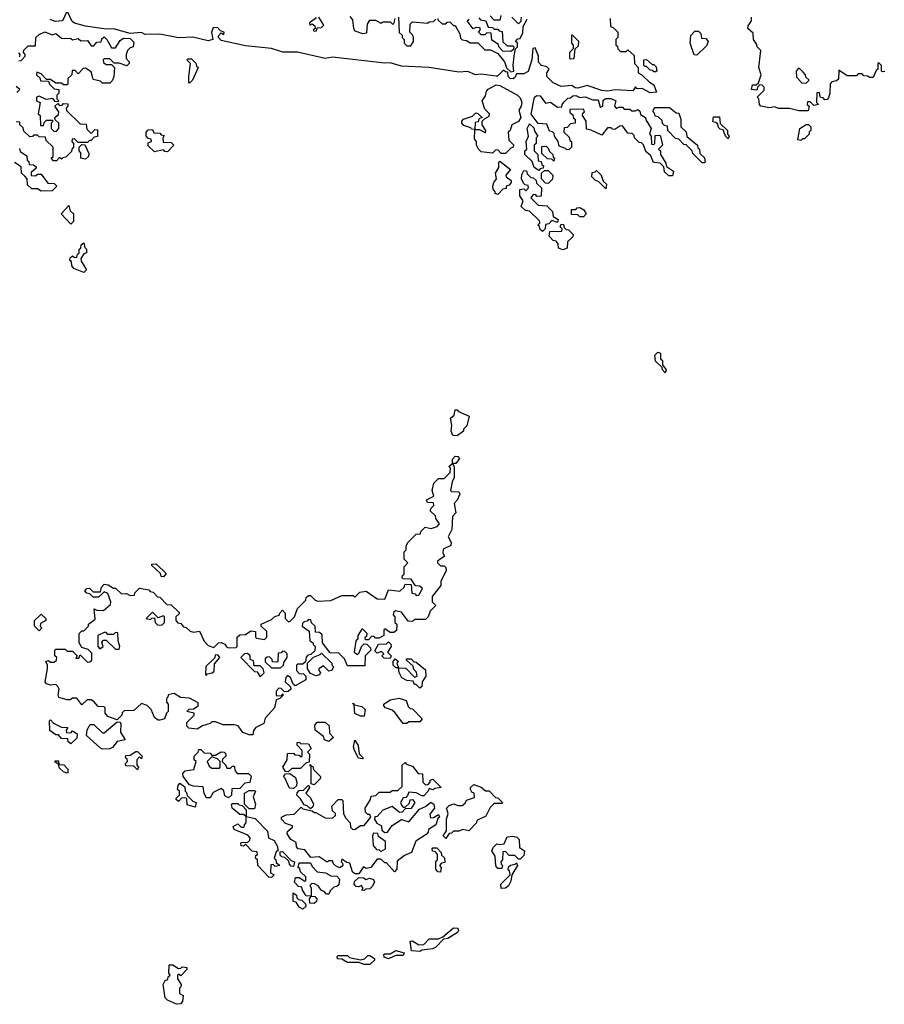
# Model space of a CAD drawing. Extents: x 2889633 to 3052318, y 540750 to 918690.
# Tile 226 of 256: x 2930160 to 2934815, y 738718 to 744022. Entities that reach past the tile are written whole.
import ezdxf

# ---------------------------------------------------------------- set-up
doc = ezdxf.new("R2010")
doc.units = 0

msp = doc.modelspace()

# ---------------------------------------------------------------- linework, layer by layer
at = {"layer": '0CON02XD'}
for points in [[(2933338.3, 744028.3), (2933340, 743985), (2933355, 743980), (2933380, 743955), (2933380, 743925), (2933370, 743915), (2933370, 743885), (2933378.3, 743878.3), (2933380, 743865), (2933395, 743850), (2933425, 743850), (2933435, 743860), (2933468.3, 743828.3), (2933470, 743785), (2933490, 743765), (2933490, 743735), (2933510, 743725), (2933550, 743685), (2933575, 743670), (2933588.3, 743631.7), (2933555, 743627.5), (2933511.7, 743651.7), (2933485, 743650), (2933475, 743660), (2933461.7, 743638.3), (2933365, 743643.8), (2933325, 743637.5), (2933295, 743640), (2933215, 743666.7), (2933165, 743653.3), (2933150, 743655), (2933133, 743667), (2933075, 743662.5), (2933031.7, 743681.7), (2932997.5, 743715), (2932997.5, 743735), (2933010, 743755), (2932998.3, 743768.3), (2932970, 743775), (2932953, 743793), (2932952.5, 743825), (2932935, 743870), (2932923, 743867), (2932916.7, 743805), (2932898.3, 743741.7), (2932875, 743730), (2932835, 743730), (2932828.3, 743711.7), (2932816.4, 743703.6), (2932800, 743705), (2932790, 743715), (2932788.3, 743738.3), (2932775, 743740), (2932765, 743750), (2932732.5, 743717.5), (2932725, 743716.7), (2932645, 743727.5), (2932613.9, 743723.9), (2932573, 743743), (2932525, 743738.8), (2932365, 743763.3), (2932215, 743772), (2932155, 743788.8), (2932125, 743786.7), (2931845, 743820), (2931805, 743812.5), (2931655, 743846.7), (2931577, 743847), (2931515, 743866.7), (2931375, 743880), (2931245, 743910), (2931230, 743925), (2931230, 743935), (2931245, 743950), (2931258.3, 743941.7), (2931260, 743955), (2931241.7, 743961.7), (2931225, 743980), (2931201.7, 743978.3), (2931192.5, 743955), (2931200, 743915), (2931175, 743907.5), (2931093, 743927), (2931015, 743923.3), (2930915, 743943.3), (2930835, 743942.5), (2930815, 743952.5), (2930755, 743947.5), (2930665, 743973.3), (2930625, 743970), (2930515, 743986.7), (2930455, 744003.3), (2930442.3, 744012.3), (2930415, 744070), (2930390, 744015), (2930351.7, 744011.7), (2930323.3, 744023.3)], [(2931758.3, 744031.7), (2931720, 744005), (2931721.7, 743991.7), (2931735, 744000), (2931748.3, 743988.3), (2931750, 743975), (2931740, 743965), (2931745, 743960), (2931758.3, 743961.7), (2931761.7, 743978.3), (2931785, 743980), (2931797, 743993), (2931770, 744035)], [(2931938.3, 744038.3), (2931951.7, 744021.7), (2931957.5, 743975), (2931965, 743962.5), (2932005, 743947.5), (2932028.3, 743951.7), (2932032.5, 743997.5), (2932045, 744020), (2932075, 744020), (2932105, 744002.5), (2932115, 744010), (2932155, 744010), (2932165, 744000), (2932175, 744000), (2932181.7, 744028.3)], [(2932200, 744035), (2932203, 743953), (2932218.3, 743938.3), (2932220, 743925), (2932230, 743915), (2932230, 743895), (2932245, 743880), (2932265, 743880), (2932280, 743905), (2932280, 743925), (2932275, 743940), (2932260, 743955), (2932261.7, 743998.3), (2932275, 744010), (2932355, 744002.5), (2932365, 744010), (2932388.3, 744011.7), (2932400, 744025)], [(2932411.7, 744028.3), (2932411.7, 744021.7), (2932435, 744000), (2932455, 744000), (2932461.7, 744008.3), (2932475, 744010), (2932495, 743990), (2932505, 743990), (2932530, 743945), (2932533, 743923), (2932543, 743913), (2932565, 743910), (2932585, 743897.5), (2932627, 743897), (2932665, 743860), (2932695, 743860), (2932735, 743840), (2932770, 743795), (2932781.7, 743761.7), (2932805, 743740), (2932820, 743745), (2932816.7, 743775), (2932822.5, 743827.5), (2932830, 743865), (2932840, 743875), (2932840, 743895), (2932830, 743905), (2932841.7, 743918.3), (2932855, 743920), (2932869.3, 743950.7), (2932870, 743985), (2932892.5, 744025)], [(2932805, 743850), (2932761.7, 743851.7), (2932740, 743875), (2932738.3, 743888.3), (2932701.7, 743911.7), (2932698.3, 743948.3), (2932675, 743950), (2932665, 743940), (2932645, 743940), (2932630, 743955), (2932640, 743965), (2932638.3, 743978.3), (2932615, 743980), (2932601.7, 743971.7), (2932570, 744015), (2932580, 744025)], [(2932631.7, 744031.7), (2932641.7, 744021.7), (2932670, 744015), (2932681.7, 743981.7), (2932705, 743980), (2932715, 743970), (2932735, 743970), (2932741.7, 743961.7), (2932758.3, 743958.3), (2932761.7, 743901.7), (2932785, 743880), (2932815, 743880), (2932820, 743875), (2932818.3, 743861.7), (2932805, 743850)], [(2932750, 744045), (2932745, 744020), (2932715, 744020), (2932693, 744043)], [(2932860, 744035), (2932858.3, 744021.7), (2932857.5, 744012.5), (2932845, 744000), (2932810, 744035)], [(2934405, 743530), (2934355, 743530), (2934305, 743542.5), (2934245, 743542.5), (2934225, 743552.5), (2934195, 743547.5), (2934150, 743555), (2934142.5, 743565), (2934140, 743595), (2934130, 743605), (2934168.3, 743641.7), (2934168.3, 743658.3), (2934158.3, 743668.3), (2934145, 743670), (2934131.7, 743658.3), (2934128.3, 743641.7), (2934100, 743645), (2934105, 743670), (2934125, 743670), (2934138.3, 743681.7), (2934152.5, 743725), (2934140, 743765), (2934150, 743855), (2934130, 743875), (2934128.3, 743888.3), (2934110, 743915), (2934108.3, 743948.3), (2934080, 743975), (2934081.7, 743988.3), (2934100, 744015), (2934100, 744035)], [(2930155, 743800), (2930168.3, 743801.7), (2930190, 743825), (2930190, 743835), (2930180, 743845), (2930181.7, 743858.3), (2930205, 743880), (2930245, 743880), (2930247.5, 743925), (2930265, 743942.5), (2930295, 743956.7), (2930335, 743940), (2930355, 743947.5), (2930385, 743922.5), (2930435, 743920), (2930445, 743912.5), (2930475, 743920), (2930488.3, 743908.3), (2930525, 743910), (2930545, 743880), (2930558.3, 743881.7), (2930575, 743900), (2930598.3, 743901.7), (2930601.7, 743918.3), (2930615, 743930), (2930630, 743915), (2930655, 743870), (2930675, 743870), (2930700.7, 743909.3), (2930718.3, 743921.7), (2930755, 743920), (2930775, 743900), (2930770, 743875), (2930755, 743870), (2930740, 743855), (2930732.5, 743835), (2930733, 743813), (2930750, 743795), (2930750, 743785), (2930737, 743773), (2930695, 743787.5), (2930668.3, 743788.3), (2930645, 743810), (2930615, 743810), (2930610, 743805), (2930611.7, 743791.7), (2930625, 743780), (2930655, 743780), (2930670, 743765), (2930667, 743713), (2930658.3, 743691.7), (2930645, 743680), (2930605, 743680), (2930595, 743690), (2930555, 743700), (2930545, 743740), (2930515, 743760), (2930501.7, 743758.3), (2930475, 743730), (2930458.3, 743748.3), (2930441.7, 743748.3), (2930440, 743725), (2930420, 743705), (2930420, 743675), (2930415, 743670), (2930395, 743670), (2930385, 743680), (2930355, 743680), (2930325, 743700), (2930305, 743700), (2930275, 743730), (2930251.7, 743738.3), (2930250, 743725), (2930268.3, 743708.3), (2930271.7, 743691.7), (2930315, 743690), (2930320, 743675), (2930345, 743650), (2930370, 743645), (2930370, 743625), (2930360, 743615), (2930360, 743595), (2930370, 743585), (2930365, 743580), (2930351.7, 743581.7), (2930337.5, 743597.5), (2930302.5, 743592.5), (2930265, 743610), (2930250, 743605), (2930250, 743585), (2930270, 743575), (2930260, 743515), (2930270, 743505), (2930271.7, 743451.7), (2930288.3, 743451.7), (2930291.7, 743468.3), (2930305, 743480), (2930335, 743480), (2930340, 743475), (2930330, 743465), (2930330, 743435), (2930345, 743420), (2930358.3, 743421.7), (2930370, 743435), (2930370, 743465), (2930351.7, 743481.7), (2930350, 743495), (2930368.3, 743511.7), (2930370, 743525), (2930350, 743555), (2930365, 743570), (2930375, 743560), (2930388.3, 743561.7), (2930395, 743570), (2930418.3, 743568.3), (2930420, 743555), (2930410, 743545), (2930411.7, 743531.7), (2930485, 743460), (2930518.3, 743458.3), (2930521.7, 743431.7), (2930541.7, 743411.7), (2930548.3, 743411.7), (2930565, 743430), (2930578.3, 743428.3), (2930578.3, 743391.7), (2930561.7, 743388.3), (2930545, 743370), (2930535, 743370), (2930525, 743360), (2930475, 743360), (2930455, 743380), (2930441.7, 743378.3), (2930440, 743365), (2930450, 743355), (2930450, 743335), (2930440, 743325), (2930438.3, 743311.7), (2930408.3, 743281.7), (2930391.7, 743278.3), (2930385, 743270), (2930375, 743280), (2930358.3, 743261.7), (2930341.7, 743261.7), (2930330, 743275), (2930340, 743285), (2930340, 743335), (2930301.7, 743371.7), (2930298.3, 743388.3), (2930265, 743390), (2930255, 743400), (2930235, 743400), (2930228.3, 743391.7), (2930215, 743390), (2930181.7, 743421.7), (2930178.3, 743438.3), (2930160, 743455), (2930160, 743470), (2930141.7, 743471.7)], [(2933125, 743810), (2933145, 743812.5), (2933150, 743865), (2933168.3, 743881.7), (2933170, 743905), (2933135, 743940), (2933130, 743935), (2933130, 743895), (2933140, 743885), (2933140, 743865), (2933120, 743845), (2933120, 743815), (2933125, 743810)], [(2933805, 743830), (2933791.7, 743831.7), (2933770, 743895), (2933773, 743937), (2933795, 743960), (2933815, 743960), (2933827, 743947), (2933831.7, 743921.7), (2933855, 743920), (2933867.5, 743905), (2933858.3, 743881.7), (2933805, 743830)], [(2930153, 743843), (2930160, 743835), (2930158.3, 743821.7)], [(2931075, 743680), (2931070, 743685), (2931070, 743715), (2931080, 743785), (2931060, 743805), (2931065, 743810), (2931085, 743810), (2931108.3, 743788.3), (2931111.7, 743771.7), (2931120, 743765), (2931090, 743695), (2931075, 743680)], [(2933585, 743740), (2933575, 743740), (2933568.3, 743748.3), (2933555, 743750), (2933535, 743770), (2933525, 743770), (2933520, 743775), (2933520, 743805), (2933535, 743807.5), (2933565, 743780), (2933575, 743780), (2933587, 743767), (2933590, 743745), (2933585, 743740)], [(2934395, 743680), (2934410, 743695), (2934391.7, 743711.7), (2934390, 743725), (2934378.3, 743738.3), (2934358.3, 743758.3), (2934351.7, 743758.3), (2934340, 743745), (2934341.7, 743711.7), (2934371.7, 743681.7), (2934395, 743680)], [(2934818.3, 743741.7), (2934805, 743740), (2934800, 743745), (2934800, 743775), (2934785, 743790), (2934780, 743785), (2934780, 743755), (2934771.7, 743748.3), (2934755, 743710), (2934735, 743710), (2934727, 743717), (2934705, 743720), (2934695, 743730), (2934675, 743730), (2934665, 743720), (2934615, 743720), (2934570, 743750), (2934568.3, 743701.7), (2934558.3, 743691.7), (2934533, 743687), (2934523, 743677), (2934522.5, 743625), (2934515, 743600), (2934508.3, 743591.7), (2934495, 743590), (2934485, 743600), (2934471.7, 743601.7), (2934465, 743630), (2934451.7, 743628.3), (2934450, 743575), (2934460, 743565), (2934435, 743560), (2934415, 743580), (2934401.7, 743578.3), (2934400, 743565), (2934410, 743555), (2934405, 743530)], [(2930145, 743630), (2930160, 743645), (2930141.7, 743661.7)], [(2932775, 743300), (2932751.7, 743301.7), (2932735, 743320), (2932721.7, 743318.3), (2932705, 743302.5), (2932645, 743310), (2932630, 743325), (2932620, 743345), (2932620, 743365), (2932608.3, 743378.3), (2932610, 743430), (2932591.7, 743431.7), (2932588.3, 743438.3), (2932551.7, 743451.7), (2932540, 743465), (2932540, 743475), (2932550, 743485), (2932598.3, 743501.7), (2932615, 743520), (2932627, 743517), (2932650, 743495), (2932631.7, 743488.3), (2932628.3, 743471.7), (2932611.7, 743468.3), (2932610, 743430), (2932635, 743430), (2932668.3, 743411.7), (2932670, 743425), (2932650, 743455), (2932650, 743475), (2932661.7, 743488.3), (2932688.3, 743501.7), (2932690, 743515), (2932665, 743540), (2932650, 743585), (2932668.3, 743611.7), (2932673, 743637), (2932681.7, 743648.3), (2932725, 743670), (2932745, 743667.5), (2932840, 743615), (2932855, 743600), (2932863.3, 743575), (2932860, 743555), (2932847.5, 743535), (2932857.5, 743495), (2932845, 743472.5), (2932810, 743455), (2932800, 743425), (2932790, 743415), (2932793, 743373), (2932818.3, 743348.3), (2932817.5, 743335), (2932805, 743330), (2932775, 743300)], [(2933675, 743180), (2933655, 743180), (2933631.7, 743201.7), (2933628.3, 743228.3), (2933608.3, 743248.3), (2933571.7, 743251.7), (2933558.3, 743288.3), (2933531.7, 743311.7), (2933518.3, 743348.3), (2933508.3, 743358.3), (2933495, 743360), (2933470, 743385), (2933468.3, 743398.3), (2933458.3, 743408.3), (2933435, 743410), (2933405, 743450), (2933391.7, 743448.3), (2933365, 743430), (2933351.7, 743431.7), (2933345, 743440), (2933325, 743440), (2933295, 743400), (2933237, 743427), (2933211.7, 743431.7), (2933210, 743475), (2933190, 743505), (2933191.7, 743518.3), (2933200, 743525), (2933195, 743540), (2933121.7, 743538.3), (2933121.7, 743521.7), (2933138.3, 743508.3), (2933141.7, 743491.7), (2933150, 743485), (2933150, 743465), (2933125, 743460), (2933108.3, 743441.7), (2933091.7, 743438.3), (2933090, 743415), (2933118.3, 743388.3), (2933121.7, 743371.7), (2933130, 743365), (2933130, 743335), (2933118.3, 743321.7), (2933105, 743320), (2933098.3, 743328.3), (2933065, 743340), (2933060, 743365), (2933040, 743395), (2933038.3, 743408.3), (2933028.3, 743418.3), (2933011.7, 743421.7), (2932998.3, 743458.3), (2932951.7, 743461.7), (2932913, 743513), (2932932.5, 743605), (2932945, 743612.5), (2932961.7, 743611.7), (2932991.7, 743571.7), (2933017, 743577), (2933055, 743550), (2933078.3, 743551.7), (2933080, 743565), (2933091.7, 743578.3), (2933111.7, 743598.3), (2933125, 743600), (2933138.3, 743611.7), (2933155, 743612.5), (2933175, 743602.5), (2933205, 743606.7), (2933245, 743590), (2933275, 743590), (2933285, 743550), (2933300, 743555), (2933301.7, 743588.3), (2933315, 743597.5), (2933343, 743597), (2933370, 743585), (2933362.5, 743555), (2933373, 743543), (2933385, 743550), (2933405, 743550), (2933415, 743540), (2933445, 743540), (2933455, 743530), (2933475, 743530), (2933488.3, 743538.3), (2933498.3, 743528.3), (2933501.7, 743511.7), (2933530, 743495), (2933531.7, 743481.7), (2933560, 743435), (2933550, 743405), (2933560, 743395), (2933561.7, 743351.7), (2933575, 743350), (2933580, 743355), (2933581.7, 743398.3), (2933605, 743400), (2933610, 743395), (2933620, 743345), (2933600, 743325), (2933610, 743315), (2933610, 743295), (2933638.3, 743248.3), (2933641.7, 743231.7), (2933680, 743205), (2933675, 743180)], [(2933845, 743250), (2933835, 743250), (2933785, 743300), (2933780, 743315), (2933748.3, 743348.3), (2933735, 743350), (2933708.3, 743378.3), (2933691.7, 743381.7), (2933650, 743425), (2933648.3, 743448.3), (2933631.7, 743451.7), (2933621.7, 743461.7), (2933618.3, 743478.3), (2933598.3, 743498.3), (2933581.7, 743501.7), (2933578.3, 743518.3), (2933570, 743525), (2933571.7, 743538.3), (2933581.7, 743548.3), (2933659.3, 743549.3), (2933695, 743520), (2933708.3, 743518.3), (2933720, 743485), (2933720, 743445), (2933748.3, 743418.3), (2933751.7, 743391.7), (2933810, 743345), (2933811.7, 743331.7), (2933820, 743325), (2933821.7, 743301.7), (2933847, 743277), (2933850, 743255), (2933845, 743250)], [(2933975, 743380), (2933960, 743395), (2933948.3, 743428.3), (2933931.7, 743431.7), (2933921.7, 743441.7), (2933918.3, 743458.3), (2933908.3, 743468.3), (2933891.7, 743471.7), (2933895, 743497.5), (2933928.3, 743498.3), (2933931.7, 743461.7), (2933970, 743425), (2933970, 743405), (2933980, 743395), (2933975, 743380)], [(2932955, 743210), (2932930, 743225), (2932918.3, 743258.3), (2932880, 743295), (2932880, 743315), (2932890, 743325), (2932887.5, 743365), (2932900, 743395), (2932892.5, 743435), (2932905, 743460), (2932928.3, 743438.3), (2932931.7, 743421.7), (2932950, 743395), (2932940, 743385), (2932940, 743355), (2932930, 743345), (2932930, 743315), (2932950, 743295), (2932951.7, 743261.7), (2932968.3, 743258.3), (2932971.7, 743241.7), (2932980, 743235), (2932978.3, 743221.7), (2932961.7, 743218.3), (2932955, 743210)], [(2934365, 743370), (2934350, 743375), (2934360, 743435), (2934395, 743457.5), (2934407, 743457), (2934420, 743445), (2934420, 743425), (2934410, 743415), (2934410, 743405), (2934385, 743380), (2934375, 743380), (2934365, 743370)], [(2930955, 743310), (2930941.7, 743311.7), (2930935, 743320), (2930885, 743310), (2930851.7, 743341.7), (2930851.7, 743358.3), (2930870, 743365), (2930868.3, 743378.3), (2930851.7, 743381.7), (2930840, 743395), (2930840, 743415), (2930851.7, 743428.3), (2930875, 743430), (2930881.7, 743411.7), (2930915, 743410), (2930921.7, 743401.7), (2930938.3, 743398.3), (2930930, 743385), (2930931.7, 743361.7), (2930975, 743360), (2930990, 743345), (2930955, 743310)], [(2930158.3, 743328.3), (2930161.7, 743311.7), (2930198.3, 743288.3), (2930200, 743265), (2930208.3, 743258.3), (2930211.7, 743241.7), (2930235, 743240), (2930248.3, 743228.3), (2930248.3, 743221.7), (2930221.7, 743198.3), (2930221.7, 743181.7), (2930245, 743180), (2930255, 743190), (2930275, 743190), (2930311.7, 743141.7), (2930345, 743140), (2930360, 743125), (2930335, 743100), (2930275, 743097.5), (2930255, 743110), (2930225, 743110), (2930201.7, 743131.7), (2930200, 743165), (2930188.3, 743178.3), (2930170, 743195), (2930168.3, 743228.3), (2930131.7, 743251.7)], [(2930515, 743270), (2930490, 743275), (2930490, 743305), (2930480, 743315), (2930480, 743335), (2930495, 743350), (2930508.3, 743348.3), (2930515, 743340), (2930531.7, 743301.7), (2930530, 743285), (2930515, 743270)], [(2933035, 743260), (2933025, 743270), (2933001.7, 743271.7), (2932971.7, 743301.7), (2932971.7, 743338.3), (2932995, 743340), (2933005, 743330), (2933011.7, 743311.7), (2933030, 743295), (2933031.7, 743281.7), (2933040, 743275), (2933035, 743260)], [(2932735, 743080), (2932720, 743085), (2932720, 743095), (2932708.3, 743108.3), (2932707.5, 743125), (2932712.5, 743145), (2932727.5, 743165), (2932722.5, 743195), (2932740, 743225), (2932740, 743255), (2932745, 743260), (2932802.5, 743215), (2932777.5, 743185), (2932780, 743175), (2932806.1, 743156.1), (2932806.7, 743145), (2932795, 743130), (2932780, 743125), (2932778.3, 743111.7), (2932761.7, 743108.3), (2932735, 743080)], [(2932975, 742880), (2932961.7, 742891.7), (2932958.3, 742908.3), (2932950, 742915), (2932960, 742925), (2932958.3, 742938.3), (2932905, 742990), (2932883, 742993), (2932860, 743015), (2932870, 743045), (2932853.6, 743073.6), (2932853.6, 743106.4), (2932875, 743110), (2932885, 743100), (2932900, 743115), (2932898.3, 743128.3), (2932881.7, 743131.7), (2932871.7, 743141.7), (2932862.5, 743165), (2932863, 743187), (2932875, 743210), (2932888.3, 743208.3), (2932891.7, 743191.7), (2932911.7, 743171.7), (2932925, 743170), (2932940, 743155), (2932941.7, 743141.7), (2932970, 743115), (2932968.3, 743071.7), (2932945, 743070), (2932938.3, 743078.3), (2932925, 743080), (2932911.7, 743061.7), (2932951.7, 743021.7), (2932998.3, 743018.3), (2933028.3, 742988.3), (2933031.7, 742961.7), (2933060, 742945), (2933055, 742930), (2933025, 742940), (2933008.3, 742921.7), (2932991.7, 742918.3), (2932990, 742895), (2932975, 742880)], [(2933005, 743140), (2932991.7, 743141.7), (2932970, 743165), (2932970, 743195), (2932985, 743210), (2933005, 743210), (2933030, 743185), (2933028.3, 743161.7), (2933005, 743140)], [(2933315, 743110), (2933278.3, 743148.3), (2933260, 743155), (2933240, 743175), (2933241.7, 743198.3), (2933258.3, 743201.7), (2933265, 743210), (2933290, 743185), (2933301.7, 743151.7), (2933320, 743135), (2933315, 743110)], [(2930435, 742920), (2930382.5, 742975), (2930425, 743020), (2930431.7, 742991.7), (2930450, 742975), (2930450, 742935), (2930435, 742920)], [(2933195, 742960), (2933175, 742960), (2933165, 742970), (2933131.7, 742971.7), (2933131.7, 742998.3), (2933155, 743000), (2933161.7, 743008.3), (2933175, 743010), (2933197, 742997), (2933210, 742975), (2933195, 742960)], [(2933085, 742782.5), (2933061.7, 742791.7), (2933060, 742815), (2933048.3, 742828.3), (2933031.7, 742831.7), (2933010, 742855), (2933015, 742880), (2933078.3, 742881.7), (2933080, 742895), (2933070, 742905), (2933075, 742920), (2933088.3, 742918.3), (2933091.7, 742901.7), (2933101.7, 742891.7), (2933115, 742890), (2933140, 742865), (2933138.3, 742851.7), (2933110, 742825), (2933108.3, 742791.7), (2933085, 742782.5)], [(2930505, 742660), (2930451.7, 742681.7), (2930440, 742695), (2930438.3, 742718.3), (2930430, 742725), (2930431.7, 742738.3), (2930445, 742750), (2930455, 742740), (2930468.3, 742741.7), (2930471.7, 742758.3), (2930480, 742765), (2930480, 742785), (2930488.3, 742791.7), (2930491.7, 742808.3), (2930505, 742820), (2930510, 742795), (2930520, 742785), (2930520, 742765), (2930505, 742760), (2930490, 742735), (2930491.7, 742721.7), (2930520, 742675), (2930505, 742660)], [(2933635, 742120), (2933620, 742135), (2933618.3, 742148.3), (2933583, 742183), (2933580, 742215), (2933595, 742230), (2933610, 742225), (2933610, 742195), (2933620, 742185), (2933621.7, 742161.7), (2933640, 742135), (2933635, 742120)], [(2932515, 741780), (2932491.7, 741781.7), (2932483.3, 741805), (2932487.5, 741835), (2932480, 741875), (2932498.3, 741891.7), (2932505, 741920), (2932515, 741920), (2932521.7, 741911.7), (2932580, 741885), (2932567, 741833), (2932550, 741815), (2932550, 741805), (2932515, 741780)], [(2931415, 740170), (2931395, 740170), (2931361.7, 740181.7), (2931337, 740217), (2931315, 740222.5), (2931255, 740222.5), (2931215, 740240), (2931195, 740240), (2931185, 740230), (2931145, 740217.5), (2931115, 740200), (2931070, 740205), (2931060, 740215), (2931060, 740235), (2931100, 740275), (2931100, 740285), (2931060, 740295), (2931071.7, 740308.3), (2931095, 740310), (2931120, 740325), (2931121.7, 740341.7), (2931075, 740367.5), (2931025, 740370), (2930991.7, 740391.7), (2930960, 740385), (2930958.3, 740371.7), (2930950, 740365), (2930950, 740345), (2930960, 740335), (2930960, 740295), (2930950, 740285), (2930940, 740255), (2930915, 740247.5), (2930905, 740247.5), (2930885, 740262.5), (2930867.5, 740305), (2930846.4, 740326.4), (2930815, 740337.5), (2930775, 740300), (2930721.7, 740298.3), (2930711.7, 740288.3), (2930710, 740275), (2930685, 740250), (2930635, 740267.5), (2930620, 740285), (2930620, 740315), (2930615, 740320), (2930581.7, 740321.7), (2930559.3, 740349.3), (2930545, 740357.5), (2930523, 740357), (2930495, 740330), (2930467, 740367), (2930445, 740367.5), (2930431.7, 740358.3), (2930415, 740357.5), (2930370.7, 740370.7), (2930366.7, 740385), (2930372.5, 740415), (2930365, 740430), (2930355, 740440), (2930325, 740437.5), (2930305, 740443.3), (2930297.5, 740455), (2930310, 740525), (2930310, 740545), (2930300, 740565), (2930315, 740570), (2930325, 740560), (2930345, 740560), (2930358.3, 740571.7), (2930360, 740585), (2930350, 740595), (2930350, 740625), (2930355, 740630), (2930405, 740630), (2930415, 740620), (2930445, 740620), (2930470, 740595), (2930461.7, 740581.7), (2930478.3, 740581.7), (2930485, 740600), (2930525, 740560), (2930538.3, 740561.7), (2930548.3, 740571.7), (2930548.3, 740608.3), (2930528.3, 740628.3), (2930495, 740640), (2930480, 740665), (2930480, 740715), (2930495, 740730), (2930505, 740730), (2930530, 740755), (2930530, 740765), (2930567, 740793), (2930561.7, 740848.3), (2930575, 740840), (2930611.7, 740838.3), (2930648.3, 740871.7), (2930650, 740885), (2930635, 740930), (2930615, 740940), (2930605, 740930), (2930585, 740910), (2930555, 740910), (2930538.3, 740928.3), (2930521.7, 740931.7), (2930510, 740945), (2930521.7, 740958.3), (2930535, 740960), (2930555, 740940), (2930595, 740940), (2930600, 740965), (2930615, 740980), (2930637, 740977), (2930665, 740960), (2930675, 740960), (2930708.3, 740928.3), (2930735, 740930), (2930755, 740920), (2930778.3, 740921.7), (2930780, 740935), (2930805, 740960), (2930855, 740950), (2930861.7, 740941.7), (2930878.3, 740938.3), (2930901.7, 740911.7), (2930915, 740910), (2930951.7, 740871.7), (2930975, 740870), (2931018.3, 740828.3), (2931018.3, 740821.7), (2931000, 740805), (2931000, 740785), (2931011.7, 740771.7), (2931028.3, 740768.3), (2931041.7, 740751.7), (2931057, 740747), (2931078.3, 740728.3), (2931095, 740722.5), (2931128.3, 740728.3), (2931153, 740673), (2931175, 740650), (2931205, 740640), (2931230, 740665), (2931245, 740666.7), (2931265, 740657.5), (2931273.3, 740643.3), (2931285, 740637.5), (2931325, 740640), (2931330, 740645), (2931330, 740695), (2931345, 740707.5), (2931375, 740710), (2931405, 740730), (2931430, 740725), (2931430, 740695), (2931435, 740690), (2931477.5, 740682.5), (2931490, 740695), (2931490, 740725), (2931460, 740755), (2931460, 740765), (2931515, 740790), (2931533, 740807), (2931557, 740813), (2931560, 740825), (2931575, 740840), (2931590, 740825), (2931590, 740795), (2931605, 740780), (2931615, 740780), (2931640, 740805), (2931655, 740850), (2931700, 740895), (2931701.7, 740908.3), (2931715, 740920), (2931725, 740920), (2931750, 740895), (2931765, 740890), (2931835, 740892.5), (2931895, 740920), (2931955, 740920), (2931965, 740910), (2931991.7, 740938.3), (2932025, 740942.5), (2932085, 740902.5), (2932125, 740900), (2932145, 740950), (2932207, 740943), (2932230, 740965), (2932235, 740980), (2932268.3, 740978.3), (2932271.7, 740931.7), (2932288.3, 740928.3), (2932295, 740920), (2932308.3, 740921.7), (2932328.3, 740958.3), (2932315, 740970), (2932291.7, 740971.7), (2932268.3, 741008.3), (2932225, 741010), (2932220, 741015), (2932221.7, 741028.3), (2932230, 741035), (2932230, 741075), (2932250, 741095), (2932230, 741115), (2932230, 741155), (2932240, 741165), (2932240, 741185), (2932250, 741205), (2932295, 741250), (2932318.3, 741251.7), (2932320, 741265), (2932343, 741287), (2932375, 741280), (2932408.3, 741291.7), (2932420, 741305), (2932400, 741335), (2932398.3, 741348.3), (2932370, 741375), (2932375, 741390), (2932390, 741405), (2932388.3, 741418.3), (2932355, 741420), (2932350, 741435), (2932390, 741455), (2932380, 741485), (2932390, 741525), (2932415, 741550), (2932445, 741550), (2932478.3, 741581.7), (2932480, 741605), (2932470, 741615), (2932490, 741630), (2932490, 741655), (2932505, 741670), (2932518.3, 741668.3), (2932527, 741657), (2932508.3, 741631.7), (2932490, 741630), (2932500, 741615), (2932500, 741555), (2932488.3, 741531.7), (2932480, 741485), (2932485, 741480), (2932525, 741477.5), (2932530, 741465), (2932516.1, 741433.9), (2932500, 741415), (2932507.5, 741365), (2932490, 741345), (2932487.5, 741275), (2932467.5, 741235), (2932482.5, 741205), (2932481.7, 741188.3), (2932440.7, 741169.3), (2932438.3, 741148.3), (2932447.5, 741132.5), (2932410, 741105), (2932410, 741095), (2932425, 741080), (2932445, 741080), (2932455, 741070), (2932456.7, 741055), (2932427.5, 740995), (2932427, 740973), (2932380, 740915), (2932380, 740885), (2932400, 740865), (2932370, 740835), (2932360, 740805), (2932345, 740790), (2932285, 740790), (2932275, 740780), (2932251.7, 740781.7), (2932215, 740830), (2932182.5, 740837.5), (2932171.7, 740828.3), (2932170, 740815), (2932180, 740805), (2932180, 740775), (2932190, 740765), (2932188.3, 740731.7), (2932175, 740720), (2932155, 740720), (2932125, 740740), (2932120, 740735), (2932120, 740705), (2932095, 740690), (2932075, 740690), (2932068.3, 740698.3), (2932055, 740700), (2932038.3, 740681.7), (2932021.7, 740681.7), (2932020, 740695), (2932028.3, 740701.7), (2932030, 740715), (2932008.3, 740738.3), (2932001.7, 740738.3), (2931980, 740705), (2931980, 740685), (2931970, 740675), (2931960, 740615), (2931978.3, 740601.7), (2931988.3, 740611.7), (2932000, 740645), (2932015, 740660), (2932028.3, 740658.3), (2932048.3, 740638.3), (2932050, 740625), (2932020, 740595), (2932018.3, 740541.7), (2931968.3, 740541.7), (2931925, 740540), (2931908.3, 740578.3), (2931878.3, 740608.3), (2931831.7, 740611.7), (2931790, 740665), (2931788.3, 740708.3), (2931775, 740720), (2931751.7, 740721.7), (2931750, 740755), (2931731.7, 740771.7), (2931728.3, 740788.3), (2931715, 740790), (2931708.3, 740781.7), (2931691.7, 740778.3), (2931681.7, 740768.3), (2931680, 740755), (2931718.3, 740728.3), (2931722.5, 740675), (2931740, 740665), (2931740, 740655), (2931750, 740645), (2931748.3, 740621.7), (2931728.3, 740601.7), (2931711.7, 740598.3), (2931701.7, 740588.3), (2931698.3, 740561.7), (2931685, 740550), (2931655, 740550), (2931650, 740545), (2931650, 740515), (2931665, 740500), (2931688.3, 740498.3), (2931700, 740485), (2931700, 740465), (2931642.5, 740432.5), (2931631.7, 740441.7), (2931618.3, 740478.3), (2931601.7, 740488.3), (2931592.5, 740477.5), (2931590, 740455), (2931618.3, 740428.3), (2931620, 740415), (2931605, 740402.5), (2931585, 740400), (2931568.3, 740418.3), (2931555, 740420), (2931540, 740405), (2931541.7, 740381.7), (2931570, 740380), (2931575, 740390), (2931580, 740385), (2931560, 740365), (2931541.7, 740358.3), (2931532.5, 740315), (2931481.7, 740258.3), (2931475, 740230), (2931430.7, 740209.3), (2931418.3, 740191.7), (2931415, 740170)], [(2930935, 741020), (2930921.7, 741021.7), (2930918.3, 741038.3), (2930871.7, 741081.7), (2930871.7, 741088.3), (2930895, 741090), (2930948.3, 741038.3), (2930935, 741020)], [(2930265, 740730), (2930240, 740755), (2930240, 740785), (2930275, 740820), (2930300, 740795), (2930300, 740785), (2930271.7, 740768.3), (2930270, 740755), (2930280, 740745), (2930265, 740730)], [(2930925, 740760), (2930940, 740775), (2930940, 740805), (2930935, 740810), (2930905, 740800), (2930875, 740830), (2930840, 740795), (2930865, 740790), (2930871.7, 740798.3), (2930885, 740800), (2930890, 740775), (2930901.7, 740761.7), (2930925, 740760)], [(2930695, 740630), (2930700, 740645), (2930690, 740675), (2930688.3, 740718.3), (2930675, 740720), (2930665, 740710), (2930635, 740710), (2930625, 740720), (2930615, 740720), (2930580, 740705), (2930580, 740645), (2930591.7, 740631.7), (2930610, 740645), (2930601.7, 740668.3), (2930611.7, 740678.3), (2930625, 740680), (2930675, 740630), (2930695, 740630)], [(2932155, 740580), (2932121.7, 740581.7), (2932110, 740595), (2932120, 740605), (2932108.3, 740618.3), (2932085, 740610), (2932071.7, 740621.7), (2932091.7, 740658.3), (2932135, 740660), (2932145, 740670), (2932158.3, 740658.3), (2932160, 740645), (2932140, 740615), (2932160, 740595), (2932155, 740580)], [(2931165, 740490), (2931171.7, 740498.3), (2931197, 740503), (2931207.5, 740512.5), (2931208.3, 740551.7), (2931237.5, 740585), (2931228.3, 740598.3), (2931215, 740600), (2931208.3, 740581.7), (2931163, 740537), (2931160, 740495), (2931165, 740490)], [(2931455, 740482.5), (2931477, 740503), (2931470, 740525), (2931455, 740540), (2931421.7, 740541.7), (2931418.3, 740568.3), (2931400, 740575), (2931400, 740595), (2931387, 740607), (2931370, 740605), (2931350, 740585), (2931425, 740510), (2931438.3, 740508.3), (2931455, 740482.5)], [(2931565, 740530), (2931580, 740545), (2931581.7, 740558.3), (2931600, 740585), (2931600, 740605), (2931588.3, 740618.3), (2931575, 740620), (2931568.3, 740611.7), (2931551.7, 740608.3), (2931550, 740565), (2931545, 740560), (2931521.7, 740561.7), (2931520, 740575), (2931505, 740590), (2931491.7, 740588.3), (2931481.7, 740578.3), (2931481.7, 740561.7), (2931515, 740530), (2931565, 740530)], [(2931755, 740487.5), (2931725, 740500), (2931710, 740525), (2931710, 740555), (2931741.7, 740588.3), (2931778.3, 740601.7), (2931785, 740610), (2931840, 740555), (2931840, 740545), (2931850, 740535), (2931840, 740515), (2931825, 740512.5), (2931795, 740540), (2931770, 740525), (2931770, 740515), (2931780, 740505), (2931775, 740492.5), (2931755, 740487.5)], [(2932315, 740420), (2932295, 740440), (2932285, 740440), (2932278.3, 740458.3), (2932245, 740462.5), (2932217, 740477), (2932202.5, 740505), (2932200, 740530), (2932185, 740530), (2932170, 740545), (2932170, 740565), (2932181.7, 740578.3), (2932200, 740565), (2932190, 740555), (2932200, 740530), (2932238.3, 740528.3), (2932285, 740480), (2932300, 740485), (2932297, 740507), (2932281.7, 740521.7), (2932278.3, 740538.3), (2932241.7, 740571.7), (2932241.7, 740578.3), (2932268.3, 740578.3), (2932281.7, 740561.7), (2932295, 740560), (2932345, 740520), (2932346.7, 740485), (2932327.5, 740455), (2932325, 740430), (2932315, 740420)], [(2932245, 740230), (2932225, 740230), (2932179.3, 740289.3), (2932165, 740302.5), (2932130, 740315), (2932120, 740325), (2932120, 740335), (2932155, 740357.5), (2932203.3, 740366.7), (2932240, 740355), (2932251.7, 740321.7), (2932261.7, 740311.7), (2932275, 740310), (2932327.5, 740255), (2932315, 740240), (2932255, 740240), (2932245, 740230)], [(2932015, 740270), (2931995, 740270), (2931963.6, 740283.6), (2931960, 740330), (2931951.7, 740338.3), (2931958.3, 740338.3), (2931960, 740330), (2932001.7, 740321.7), (2932020, 740305), (2932015, 740270)], [(2930435, 740120), (2930421.7, 740131.7), (2930418.3, 740148.3), (2930385, 740150), (2930368.3, 740168.3), (2930355, 740170), (2930321.7, 740191.7), (2930320, 740245), (2930325, 740250), (2930341.7, 740231.7), (2930385, 740210), (2930418.3, 740208.3), (2930410, 740195), (2930411.7, 740181.7), (2930435, 740180), (2930445, 740190), (2930470, 740175), (2930468.3, 740151.7), (2930435, 740120)], [(2930605, 740092.5), (2930595, 740097.5), (2930520, 740165), (2930523, 740197), (2930540, 740225), (2930560, 740225), (2930605, 740180), (2930615, 740180), (2930685, 740240), (2930698.3, 740238.3), (2930705, 740230), (2930703, 740183), (2930727, 740143), (2930685, 740132.5), (2930659.3, 740100.7), (2930645, 740093.3), (2930605, 740092.5)], [(2931825, 740132.5), (2931801.7, 740141.7), (2931795, 740160), (2931750, 740195), (2931748.3, 740221.7), (2931761.7, 740238.3), (2931805, 740237.5), (2931827, 740217), (2931828.3, 740178.3), (2931850, 740155), (2931825, 740132.5)], [(2931605, 739970), (2931591.7, 739971.7), (2931577.5, 739995), (2931600, 740035), (2931601.7, 740068.3), (2931635, 740070), (2931641.7, 740061.7), (2931665, 740060), (2931675, 740050), (2931680, 740055), (2931680, 740085), (2931653, 740113), (2931653, 740127), (2931665, 740130), (2931672.5, 740122.5), (2931715, 740120), (2931730, 740095), (2931710, 740075), (2931720, 740065), (2931718.3, 740021.7), (2931701.7, 740018.3), (2931671.7, 739988.3), (2931625, 739987.5), (2931605, 739970)], [(2932005, 740040), (2931984.1, 740044.1), (2931962.5, 740085), (2931957.5, 740105), (2931965, 740140), (2931981.7, 740111.7), (2931987.5, 740067.5), (2932010, 740045), (2932005, 740040)], [(2930795, 739980), (2930775, 740000), (2930731.7, 740001.7), (2930730, 740015), (2930740, 740025), (2930738.3, 740038.3), (2930730, 740045), (2930731.7, 740058.3), (2930755, 740060), (2930785, 740080), (2930795, 740080), (2930820, 740055), (2930815, 740040), (2930805, 740050), (2930790, 740035), (2930790, 740005), (2930800, 739995), (2930795, 739980)], [(2931285, 739830), (2931265, 739840), (2931258.3, 739868.3), (2931245, 739880), (2931201.7, 739858.3), (2931185, 739830), (2931165, 739830), (2931153, 739853), (2931148.3, 739888.3), (2931095, 739892.5), (2931075, 739900), (2931040, 739945), (2931038.3, 739961.7), (2931050, 739975), (2931098.3, 739981.7), (2931110, 740025), (2931100, 740035), (2931100, 740055), (2931120, 740075), (2931125, 740090), (2931135, 740090), (2931153, 740073), (2931185, 740070), (2931195, 740060), (2931215, 740060), (2931245, 740077.5), (2931260, 740075), (2931270, 740065), (2931270, 740055), (2931251.7, 740038.3), (2931250, 740025), (2931270, 740005), (2931275, 739990), (2931295, 739990), (2931305, 740000), (2931315, 740000), (2931320, 739975), (2931331.7, 739961.7), (2931391.7, 739961.7), (2931407, 739947), (2931398.3, 739911.7), (2931371.7, 739908.3), (2931345, 739880), (2931301.7, 739878.3), (2931300, 739845), (2931285, 739830)], [(2931235, 739990), (2931240, 739995), (2931240, 740025), (2931225, 740040), (2931195, 740050), (2931170, 740025), (2931180, 740000), (2931195, 739990), (2931235, 739990)], [(2930415, 739962.5), (2930395, 739970), (2930371.7, 739991.7), (2930370, 740010), (2930351.7, 740021.7), (2930351.7, 740028.3), (2930368.3, 740028.3), (2930370, 740010), (2930397, 740007), (2930420, 739985), (2930420, 739965), (2930415, 739962.5)], [(2931985, 739420), (2931965, 739420), (2931951.7, 739431.7), (2931938.3, 739478.3), (2931921.7, 739481.7), (2931895, 739500), (2931890, 739485), (2931898.3, 739478.3), (2931900, 739465), (2931885, 739452.5), (2931865, 739460), (2931850, 739475), (2931845, 739490), (2931825, 739490), (2931815, 739482.5), (2931771.7, 739511.7), (2931728.3, 739508.3), (2931695, 739550), (2931660, 739555), (2931650, 739565), (2931648.3, 739588.3), (2931620, 739605), (2931600, 739635), (2931601.7, 739648.3), (2931628.3, 739671.7), (2931628.3, 739678.3), (2931591.7, 739691.7), (2931570, 739715), (2931570, 739725), (2931595, 739737.5), (2931638.3, 739741.7), (2931675, 739780), (2931685, 739770), (2931735, 739760), (2931745, 739750), (2931755, 739750), (2931805, 739722.5), (2931845, 739720), (2931860, 739735), (2931860, 739745), (2931845, 739760), (2931840, 739785), (2931875, 739820), (2931895, 739820), (2931900, 739815), (2931903, 739743), (2931915, 739720), (2931940, 739695), (2931941.7, 739671.7), (2931951.7, 739661.7), (2931965, 739660), (2931995, 739680), (2932015, 739680), (2932050, 739725), (2932045, 739740), (2932035, 739740), (2932021.7, 739751.7), (2932020, 739775), (2932048.3, 739821.7), (2932051.7, 739838.3), (2932078.3, 739841.7), (2932095, 739860), (2932155, 739860), (2932165, 739870), (2932195, 739870), (2932218.3, 739891.7), (2932220, 740005), (2932235, 740020), (2932241.7, 740011.7), (2932275, 740000), (2932305, 739960), (2932328.3, 739958.3), (2932330, 739915), (2932345, 739900), (2932358.3, 739901.7), (2932370, 739915), (2932370, 739925), (2932385, 739930), (2932430, 739885), (2932395, 739880), (2932385, 739872.5), (2932365, 739880), (2932360, 739865), (2932335, 739840), (2932325, 739840), (2932295, 739857.5), (2932255, 739860), (2932248.3, 739841.7), (2932238.3, 739831.7), (2932225, 739830), (2932210, 739805), (2932215, 739790), (2932225, 739780), (2932235, 739780), (2932258.3, 739801.7), (2932261.7, 739818.3), (2932275, 739820), (2932287.5, 739805), (2932268.3, 739771.7), (2932235, 739770), (2932218.3, 739751.7), (2932205, 739750), (2932165, 739782.5), (2932115, 739762.5), (2932085, 739730), (2932071.7, 739728.3), (2932070, 739715), (2932083, 739693), (2932108.3, 739678.3), (2932110, 739655), (2932125, 739642.5), (2932140, 739645), (2932165, 739680), (2932215, 739712.5), (2932255, 739700), (2932311.7, 739768.3), (2932345, 739782.5), (2932373, 739807), (2932390, 739795), (2932393.3, 739775), (2932368.3, 739741.7), (2932371.7, 739721.7), (2932387, 739723), (2932415, 739740), (2932420, 739725), (2932411.7, 739718.3), (2932400, 739685), (2932361.7, 739658.3), (2932360, 739645), (2932348.3, 739631.7), (2932293.6, 739596.4), (2932270, 739535), (2932231.7, 739518.3), (2932191.7, 739488.3), (2932190, 739445), (2932178.3, 739431.7), (2932135, 739480), (2932125, 739480), (2932105, 739500), (2932085, 739500), (2932050, 739455), (2932025, 739450), (2932011.7, 739458.3), (2931985, 739420)], [(2931745, 739900), (2931730, 739905), (2931730, 740000), (2931720, 740005), (2931725, 740010), (2931730, 740000), (2931738.3, 739998.3), (2931741.7, 739981.7), (2931780, 739945), (2931778.3, 739931.7), (2931745, 739900)], [(2931635, 739880), (2931611.7, 739881.7), (2931588.3, 739938.3), (2931580, 739945), (2931591.7, 739958.3), (2931615, 739960), (2931645, 739940), (2931652.5, 739915), (2931650, 739895), (2931635, 739880)], [(2931105, 739780), (2931061.7, 739791.7), (2931060, 739825), (2931055, 739830), (2931031.7, 739828.3), (2931015, 739810), (2931001.7, 739821.7), (2931001.7, 739828.3), (2931020, 739845), (2931020, 739865), (2931010, 739875), (2931013, 739897), (2931021.7, 739908.3), (2931048.3, 739888.3), (2931050, 739865), (2931058.3, 739858.3), (2931061.7, 739841.7), (2931091.7, 739811.7), (2931110, 739805), (2931105, 739780)], [(2931725, 739770), (2931707, 739787), (2931691.7, 739791.7), (2931672.5, 739825), (2931652.5, 739845), (2931653, 739857), (2931665, 739870), (2931688.3, 739871.7), (2931715, 739897.5), (2931720, 739885), (2931700, 739855), (2931725, 739830), (2931742.5, 739795), (2931738.3, 739781.7), (2931725, 739770)], [(2932455, 739610), (2932440, 739625), (2932457.5, 739652.5), (2932457.5, 739715), (2932467.5, 739745), (2932457.5, 739775), (2932471.7, 739788.3), (2932497, 739797), (2932518.3, 739788.3), (2932541.7, 739788.3), (2932558.3, 739801.7), (2932565, 739817.5), (2932608.3, 739831.7), (2932607.5, 739855), (2932595, 739860), (2932587.5, 739875), (2932587.5, 739885), (2932605, 739902.5), (2932645, 739887.5), (2932668.3, 739868.3), (2932687, 739867), (2932721.7, 739831.7), (2932735, 739830), (2932760, 739805), (2932755, 739800), (2932715, 739800), (2932693, 739777), (2932669.3, 739730.7), (2932621.7, 739708.3), (2932620, 739695), (2932578.3, 739651.7), (2932545, 739660), (2932525, 739650), (2932495, 739650), (2932485, 739640), (2932471.7, 739638.3), (2932455, 739610)], [(2931425, 739770), (2931395, 739770), (2931370, 739795), (2931370, 739855), (2931395, 739870), (2931425, 739870), (2931430, 739865), (2931417.5, 739835), (2931430, 739795), (2931425, 739770)], [(2931515, 739400), (2931501.7, 739401.7), (2931442.5, 739465), (2931440, 739495), (2931430, 739505), (2931431.7, 739518.3), (2931440, 739525), (2931438.3, 739538.3), (2931411.7, 739541.7), (2931375, 739580), (2931365, 739570), (2931351.7, 739571.7), (2931350, 739585), (2931355, 739590), (2931388.3, 739591.7), (2931398.3, 739601.7), (2931400, 739615), (2931388.3, 739628.3), (2931315, 739660), (2931310, 739675), (2931335, 739690), (2931351.7, 739671.7), (2931368.3, 739671.7), (2931370, 739685), (2931380, 739695), (2931380, 739730), (2931365, 739740), (2931345, 739740), (2931303.6, 739773.6), (2931300, 739795), (2931305, 739800), (2931335, 739800), (2931341.7, 739791.7), (2931358.3, 739788.3), (2931380, 739765), (2931380, 739730), (2931428.3, 739718.3), (2931495, 739650), (2931500, 739615), (2931529.3, 739599.3), (2931548.3, 739568.3), (2931550, 739545), (2931541.7, 739538.3), (2931530, 739505), (2931538.3, 739498.3), (2931541.7, 739481.7), (2931560, 739465), (2931535, 739460), (2931525, 739470), (2931511.7, 739468.3), (2931510, 739425), (2931530, 739415), (2931515, 739400)], [(2932105, 739540), (2932130, 739555), (2932130, 739595), (2932091.7, 739621.7), (2932088.3, 739638.3), (2932065, 739640), (2932060, 739625), (2932063, 739573), (2932081.7, 739551.7), (2932095, 739550), (2932105, 739540)], [(2932755, 739450), (2932735, 739450), (2932723, 739463), (2932720, 739515), (2932702.5, 739545), (2932708.3, 739561.7), (2932728.3, 739581.7), (2932745, 739577.5), (2932768.3, 739581.7), (2932785, 739620), (2932815, 739622.5), (2932837, 739617), (2932850, 739605), (2932851.7, 739561.7), (2932877.5, 739545), (2932875, 739520), (2932855, 739500), (2932845, 739500), (2932825, 739520), (2932795, 739520), (2932775, 739540), (2932761.7, 739538.3), (2932760, 739495), (2932750, 739485), (2932751.7, 739471.7), (2932760, 739465), (2932755, 739450)], [(2931635, 739460), (2931621.7, 739461.7), (2931611.7, 739471.7), (2931608.3, 739488.3), (2931588.3, 739508.3), (2931571.7, 739511.7), (2931561.7, 739521.7), (2931561.7, 739538.3), (2931575, 739540), (2931621.7, 739491.7), (2931640, 739485), (2931635, 739460)], [(2932425, 739430), (2932411.7, 739431.7), (2932400, 739445), (2932400, 739485), (2932410, 739495), (2932410, 739525), (2932398.3, 739538.3), (2932381.7, 739541.7), (2932380, 739555), (2932385, 739560), (2932405, 739560), (2932430, 739535), (2932431.7, 739521.7), (2932447, 739507), (2932448.3, 739481.7), (2932431.7, 739478.3), (2932420, 739465), (2932430, 739455), (2932425, 739430)], [(2931745, 739260), (2931721.7, 739261.7), (2931720, 739285), (2931730, 739300), (2931701.7, 739301.7), (2931681.7, 739331.7), (2931678.3, 739348.3), (2931661.7, 739351.7), (2931640, 739375), (2931645, 739400), (2931665, 739400), (2931695, 739380), (2931700, 739385), (2931700, 739405), (2931671.7, 739431.7), (2931668.3, 739448.3), (2931660, 739455), (2931665, 739480), (2931725, 739480), (2931735, 739460), (2931761.7, 739431.7), (2931806.4, 739426.4), (2931835, 739410), (2931867, 739407), (2931881.7, 739391.7), (2931878.3, 739361.7), (2931868.3, 739351.7), (2931851.7, 739348.3), (2931831.7, 739328.3), (2931825, 739310), (2931811.7, 739311.7), (2931800, 739325), (2931785, 739330), (2931766.4, 739356.4), (2931747, 739367), (2931732.5, 739367.5), (2931721.7, 739358.3), (2931730, 739345), (2931730, 739300), (2931748.3, 739298.3), (2931760, 739285), (2931758.3, 739271.7), (2931745, 739260)], [(2932751.7, 739341.7), (2932750, 739365), (2932800, 739415), (2932797, 739437), (2932790, 739445), (2932791.7, 739458.3), (2932803, 739467), (2932828.3, 739471.7), (2932835, 739480), (2932840, 739465), (2932810, 739415), (2932805, 739380), (2932792.5, 739355), (2932775, 739342.5), (2932751.7, 739341.7)], [(2932015, 739330), (2932001.7, 739331.7), (2932010, 739345), (2931998.3, 739358.3), (2931985, 739350), (2931971.7, 739351.7), (2931960, 739365), (2931961.7, 739378.3), (2931985, 739400), (2932011.7, 739398.3), (2932025, 739390), (2932043.3, 739396.7), (2932065, 739390), (2932070, 739375), (2932058.3, 739351.7), (2932045, 739340), (2932021.7, 739338.3), (2932015, 739330)], [(2931685, 739230), (2931665, 739240), (2931648.3, 739268.3), (2931631.7, 739271.7), (2931631.7, 739318.3), (2931650, 739305), (2931651.7, 739291.7), (2931661.7, 739281.7), (2931678.3, 739278.3), (2931698.3, 739258.3), (2931700, 739245), (2931685, 739230)], [(2932315, 739002.5), (2932270, 739005), (2932261.7, 739058.3), (2932275, 739060), (2932308.3, 739038.3), (2932335, 739040), (2932365, 739070), (2932415, 739070), (2932438.3, 739081.7), (2932495, 739130), (2932518.3, 739128.3), (2932522.5, 739115), (2932516.4, 739103.6), (2932465, 739072.5), (2932441.7, 739068.3), (2932400, 739025), (2932383, 739017), (2932325, 739010), (2932315, 739002.5)], [(2932045, 738932.5), (2932015, 738932.5), (2931985, 738942.5), (2931925, 738942.5), (2931895, 738960), (2931871.7, 738961.7), (2931870, 738975), (2931875, 738980), (2931925, 738980), (2931935, 738970), (2931995, 738957.5), (2932017, 738963), (2932035, 738980), (2932045, 738980), (2932070, 738965), (2932070, 738955), (2932045, 738932.5)], [(2932145, 738963.3), (2932121.7, 738971.7), (2932120, 738985), (2932125, 738990), (2932155, 738990), (2932185, 739007.5), (2932230, 738995), (2932225, 738980), (2932185, 738980), (2932145, 738963.3)], [(2931005, 738717.5), (2930955, 738740), (2930943, 738753), (2930932.5, 738825), (2930943.6, 738846.4), (2930958.3, 738851.7), (2930960, 738865), (2930970, 738875), (2930962.5, 738885), (2930965, 738930), (2930985, 738930), (2931015, 738910), (2931028.3, 738911.7), (2931035, 738920), (2931060, 738915), (2931060, 738905), (2931028.3, 738871.7), (2931015, 738880), (2931010, 738875), (2931010, 738855), (2931030, 738825), (2931028.3, 738811.7), (2931020, 738805), (2931020, 738775), (2931040, 738765), (2931037, 738733), (2931025, 738720), (2931005, 738717.5)]]:
    msp.add_lwpolyline(points, dxfattribs=at)

doc.saveas('drawing.dxf')
